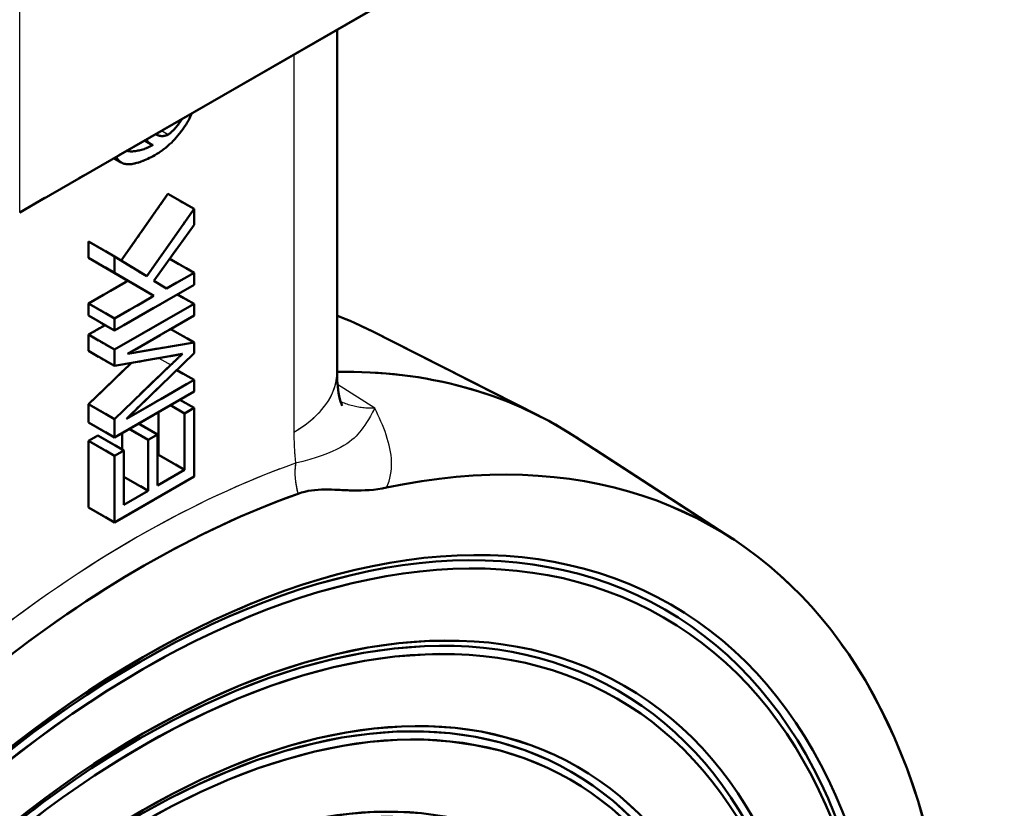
# Model space of a CAD drawing. Header units: millimetres. Extents: x 0 to 420, y 0 to 594.
# Tile 5 of 13: x 320 to 355, y 147 to 175. Entities that reach past the tile are written whole.
import ezdxf

# ---------------------------------------------------------------- set-up
doc = ezdxf.new("R2010")
doc.units = ezdxf.units.MM
doc.header["$LTSCALE"] = 2
doc.linetypes.add('LONG_DASH_DOTTED', pattern=[0.3001, 0.2362, -0.0295, 0.0049, -0.0295])
for name, color, linetype, lineweight in [('Sichtbare Kanten(DIN)', 7, 'Continuous', 50), ('Sichtbare tangentiale Kanten(DIN)', 3, 'Continuous', 25), ('Überlagerung [Formatvorlage Phantomlinien(DIN)]', 179, 'LONG_DASH_DOTTED', 50)]:
    doc.layers.add(name, color=color, linetype=linetype, lineweight=lineweight)

msp = doc.modelspace()

# ---------------------------------------------------------------- linework, layer by layer
at = {"layer": 'Sichtbare Kanten(DIN)'}
for p, q in [((345.739, 183.239), (319.762, 168.28)), ((331.249, 174.895), (331.249, 162.497)), ((324.28, 170.882), (324.506, 170.752)), ((323.169, 170.242), (323.441, 170.086)), ((323.439, 166.536), (325.128, 168.946)), ((325.128, 168.946), (326.071, 168.403)), ((324.361, 165.964), (326.071, 168.403)), ((326.071, 168.403), (326.071, 167.823)), ((326.071, 167.823), (324.618, 165.803)), ((322.253, 166.634), (322.253, 167.23)), ((322.253, 167.23), (323.195, 166.687)), ((323.677, 165.802), (322.253, 166.634)), ((322.253, 166.634), (323.195, 166.091)), ((323.195, 166.687), (324.361, 165.964)), ((323.195, 166.091), (323.195, 166.687)), ((325.192, 166.601), (326.071, 166.095)), ((324.62, 165.259), (323.195, 166.091)), ((325.074, 165.521), (326.071, 166.095)), ((326.071, 166.095), (326.071, 165.654)), ((322.253, 164.982), (323.677, 165.802)), ((323.677, 165.802), (324.62, 165.259)), ((324.618, 165.803), (325.074, 165.521)), ((326.071, 165.654), (323.195, 163.998)), ((323.195, 164.439), (324.62, 165.259)), ((325.472, 165.309), (326.071, 164.965)), ((322.253, 164.541), (322.253, 164.982)), ((322.253, 164.982), (323.195, 164.439)), ((323.195, 163.309), (326.071, 164.965)), ((326.071, 164.965), (326.071, 164.542)), ((322.253, 164.541), (323.195, 163.998)), ((323.195, 163.998), (323.195, 164.439)), ((326.071, 164.542), (323.664, 163.156)), ((322.253, 163.852), (322.851, 164.196)), ((325.228, 164.056), (326.071, 163.571)), ((332.492, 163.986), (338.56, 160.911)), ((322.253, 163.261), (322.253, 163.852)), ((322.253, 163.852), (323.195, 163.309)), ((323.664, 163.156), (326.071, 163.571)), ((326.071, 163.571), (326.071, 163.176)), ((322.253, 163.261), (323.195, 162.718)), ((323.195, 162.718), (323.195, 163.309)), ((325.196, 163.072), (323.195, 162.718)), ((326.071, 163.176), (323.623, 160.803)), ((322.253, 161.338), (323.797, 162.825)), ((323.195, 160.795), (325.231, 162.756)), ((325.448, 162.572), (326.071, 162.213)), ((323.623, 160.803), (326.071, 162.213)), ((326.071, 162.213), (326.071, 161.79)), ((326.071, 161.79), (323.195, 160.134)), ((325.556, 161.493), (326.071, 161.197)), ((322.253, 160.677), (322.253, 161.338)), ((322.253, 161.338), (323.195, 160.795)), ((325.216, 161.297), (325.731, 161.001)), ((325.731, 161.001), (326.071, 161.197)), ((326.071, 161.197), (326.071, 158.713)), ((323.195, 160.134), (323.195, 160.795)), ((324.788, 159.501), (324.788, 161.051)), ((325.731, 158.958), (325.731, 161.001)), ((322.253, 160.677), (323.195, 160.134)), ((323.725, 160.439), (324.414, 160.042)), ((324.065, 160.634), (324.754, 160.238)), ((322.253, 160.008), (322.592, 160.203)), ((322.253, 157.6), (322.253, 160.008)), ((322.253, 160.008), (323.195, 159.465)), ((322.592, 160.203), (323.535, 159.66)), ((323.471, 159.697), (323.471, 160.292)), ((324.414, 160.042), (324.754, 160.238)), ((324.414, 158.2), (324.414, 160.042)), ((324.754, 160.238), (324.754, 158.396)), ((345.56, 156.46), (339.855, 160.166)), ((323.195, 159.465), (323.535, 159.66)), ((323.535, 159.66), (323.535, 157.694)), ((323.195, 157.057), (323.195, 159.465)), ((324.754, 159.481), (324.788, 159.501)), ((324.788, 159.501), (325.731, 158.958)), ((324.754, 158.396), (325.731, 158.958)), ((326.071, 158.713), (323.195, 157.057)), ((323.535, 158.706), (324.414, 158.2)), ((323.535, 157.694), (324.414, 158.2)), ((322.253, 157.6), (323.195, 157.057))]:
    msp.add_line(p, q, dxfattribs=at)
at = {"layer": 'Sichtbare Kanten(DIN)', "flags": 128}
for points in [[(325.998, 171.871), (325.969, 171.806), (325.937, 171.739), (325.903, 171.672), (325.866, 171.604), (325.826, 171.535), (325.784, 171.466), (325.739, 171.397), (325.693, 171.328), (325.644, 171.259), (325.593, 171.191), (325.54, 171.124), (325.486, 171.057), (325.43, 170.991), (325.372, 170.927), (325.312, 170.864), (325.252, 170.802), (325.189, 170.743), (325.126, 170.685), (325.061, 170.63), (324.996, 170.577), (324.929, 170.527), (324.862, 170.479), (324.794, 170.435), (324.725, 170.393)], [(325.634, 171.662), (325.615, 171.631), (325.596, 171.601), (325.577, 171.57), (325.556, 171.54), (325.536, 171.51), (325.515, 171.481), (325.493, 171.452), (325.472, 171.424), (325.45, 171.396), (325.428, 171.369), (325.406, 171.343), (325.383, 171.318), (325.361, 171.293), (325.339, 171.269), (325.317, 171.247), (325.296, 171.225), (325.274, 171.205), (325.253, 171.186), (325.233, 171.168), (325.213, 171.152), (325.193, 171.136), (325.174, 171.123), (325.156, 171.111), (325.139, 171.1)], [(325.139, 171.1), (325.12, 171.09), (325.1, 171.08), (325.08, 171.072), (325.06, 171.064), (325.04, 171.058), (325.02, 171.053), (324.999, 171.049), (324.979, 171.045), (324.959, 171.043), (324.939, 171.042), (324.919, 171.041), (324.899, 171.042), (324.879, 171.043), (324.859, 171.046), (324.84, 171.049), (324.821, 171.053), (324.802, 171.058), (324.784, 171.063), (324.766, 171.07), (324.748, 171.077), (324.731, 171.085), (324.714, 171.094), (324.697, 171.103), (324.681, 171.113)], [(323.637, 170.512), (323.661, 170.504), (323.686, 170.498), (323.714, 170.493), (323.744, 170.49), (323.776, 170.488), (323.81, 170.487), (323.845, 170.488), (323.881, 170.49), (323.919, 170.494), (323.959, 170.499), (324, 170.505), (324.041, 170.513), (324.084, 170.522), (324.128, 170.533), (324.172, 170.545), (324.217, 170.558), (324.263, 170.573), (324.309, 170.59), (324.355, 170.608), (324.402, 170.627), (324.449, 170.648), (324.496, 170.671), (324.543, 170.695), (324.589, 170.72)], [(324.589, 170.72), (324.578, 170.723), (324.567, 170.726), (324.555, 170.729), (324.544, 170.733), (324.533, 170.738), (324.522, 170.743), (324.511, 170.749), (324.5, 170.756), (324.489, 170.762), (324.478, 170.77), (324.467, 170.778), (324.457, 170.786), (324.446, 170.795), (324.436, 170.804), (324.425, 170.814), (324.415, 170.824), (324.405, 170.834), (324.395, 170.845), (324.386, 170.856), (324.376, 170.867), (324.367, 170.879), (324.357, 170.891), (324.348, 170.904), (324.34, 170.916)], [(324.725, 170.393), (324.657, 170.354), (324.59, 170.317), (324.524, 170.283), (324.46, 170.25), (324.398, 170.22), (324.337, 170.192), (324.278, 170.166), (324.22, 170.142), (324.164, 170.12), (324.11, 170.101), (324.057, 170.083), (324.006, 170.068), (323.956, 170.055), (323.908, 170.044), (323.861, 170.035), (323.816, 170.029), (323.773, 170.024), (323.731, 170.022), (323.691, 170.021), (323.652, 170.023), (323.615, 170.027), (323.579, 170.034), (323.546, 170.042), (323.513, 170.052)], [(323.513, 170.052), (323.499, 170.058), (323.485, 170.064), (323.471, 170.07), (323.458, 170.077), (323.445, 170.084), (323.432, 170.091), (323.42, 170.099), (323.407, 170.107), (323.396, 170.116), (323.384, 170.125), (323.373, 170.134), (323.362, 170.144), (323.352, 170.155), (323.342, 170.165), (323.332, 170.176), (323.322, 170.188), (323.313, 170.199), (323.304, 170.212), (323.296, 170.224), (323.287, 170.237), (323.279, 170.25), (323.272, 170.264), (323.264, 170.278), (323.257, 170.293)], [(325.657, 163.16), (325.643, 163.157), (325.63, 163.154), (325.615, 163.151), (325.601, 163.148), (325.585, 163.145), (325.57, 163.142), (325.553, 163.139), (325.536, 163.135), (325.519, 163.132), (325.501, 163.128), (325.483, 163.125), (325.464, 163.121), (325.444, 163.118), (325.424, 163.114), (325.404, 163.11), (325.383, 163.106), (325.361, 163.102), (325.339, 163.098), (325.317, 163.094), (325.294, 163.09), (325.27, 163.086), (325.246, 163.081), (325.222, 163.077), (325.196, 163.072)], [(325.231, 162.756), (325.255, 162.778), (325.278, 162.8), (325.3, 162.822), (325.322, 162.843), (325.344, 162.863), (325.365, 162.883), (325.385, 162.903), (325.405, 162.922), (325.425, 162.94), (325.444, 162.959), (325.462, 162.976), (325.48, 162.993), (325.498, 163.01), (325.515, 163.026), (325.531, 163.042), (325.547, 163.057), (325.563, 163.071), (325.577, 163.086), (325.592, 163.099), (325.606, 163.112), (325.619, 163.125), (325.632, 163.137), (325.645, 163.149), (325.657, 163.16)], [(331.249, 162.497), (331.256, 162.21), (331.276, 161.957), (331.305, 161.742), (331.34, 161.568), (331.374, 161.437), (331.405, 161.347), (331.427, 161.295), (331.435, 161.279)], [(329.836, 158.092), (329.96, 158.133), (330.083, 158.166), (330.205, 158.193), (330.326, 158.213), (330.444, 158.227), (330.562, 158.237), (330.681, 158.242), (330.8, 158.244), (330.921, 158.243), (331.043, 158.241), (331.167, 158.236), (331.293, 158.231), (331.423, 158.225), (331.556, 158.22), (331.691, 158.215), (331.83, 158.212), (331.971, 158.211), (332.116, 158.212), (332.263, 158.217), (332.413, 158.226), (332.566, 158.239), (332.721, 158.258), (332.879, 158.283), (333.039, 158.313)]]:
    msp.add_lwpolyline(points, dxfattribs=at)
at = {"layer": 'Sichtbare Kanten(DIN)'}
for centre, major_axis, start_param, end_param in [((312.48, 127.752), (20.663, 35.882), 0.030938, 0.087627), ((318.373, 124.358), (20.845, 36.197), 6.252248, 6.615569), ((324.265, 120.965), (20.663, 35.882), 1.087815, 6.762299), ((324.265, 120.965), (21.074, 36.596), 0.595819, 0.97111)]:
    msp.add_ellipse(centre, major_axis=major_axis, ratio=0.578093, start_param=start_param, end_param=end_param, dxfattribs=at)
for centre, major_axis in [((324.265, 120.965), (19.069, 33.113)), ((324.171, 121.019), (18.936, 32.882)), ((324.265, 120.965), (18.802, 32.651)), ((324.265, 120.965), (17.377, 30.176)), ((324.171, 121.019), (17.244, 29.945)), ((324.265, 120.965), (17.111, 29.714)), ((324.265, 120.965), (15.686, 27.24)), ((324.171, 121.019), (15.553, 27.009)), ((324.265, 120.965), (15.42, 26.777)), ((324.265, 120.965), (13.995, 24.303)), ((324.171, 121.019), (13.862, 24.072)), ((324.265, 120.965), (13.729, 23.841))]:
    msp.add_ellipse(centre, major_axis=major_axis, ratio=0.578093, dxfattribs=at)
at = {"layer": 'Sichtbare tangentiale Kanten(DIN)'}
for p, q in [((319.762, 168.28), (319.762, 180.816)), ((329.686, 173.995), (329.686, 160.325)), ((324.899, 171.239), (325.139, 171.1)), ((324.802, 163.003), (325.231, 162.756)), ((332.615, 161.189), (331.268, 162.042))]:
    msp.add_line(p, q, dxfattribs=at)
at = {"layer": 'Sichtbare tangentiale Kanten(DIN)', "ltscale": 9.052001}
msp.add_line((319.762, 168.907), (319.762, 180.189), dxfattribs=at)
at = {"layer": 'Sichtbare tangentiale Kanten(DIN)', "ltscale": 9.87091}
msp.add_line((329.686, 173.312), (329.686, 161.009), dxfattribs=at)
at = {"layer": 'Sichtbare tangentiale Kanten(DIN)', "ltscale": 0.200208}
msp.add_line((324.911, 171.232), (325.127, 171.107), dxfattribs=at)
at = {"layer": 'Sichtbare tangentiale Kanten(DIN)', "ltscale": 0.358157}
msp.add_line((324.824, 162.99), (325.21, 162.768), dxfattribs=at)
at = {"layer": 'Sichtbare tangentiale Kanten(DIN)', "ltscale": 1.253986}
msp.add_line((332.615, 161.189), (331.268, 162.042), dxfattribs=at)
at = {"layer": 'Sichtbare tangentiale Kanten(DIN)', "flags": 128}
for points in [[(332.615, 161.189), (332.56, 161.187), (332.504, 161.187), (332.449, 161.187), (332.395, 161.189), (332.34, 161.191), (332.286, 161.194), (332.232, 161.199), (332.179, 161.204), (332.125, 161.211), (332.073, 161.218), (332.02, 161.227), (331.968, 161.236), (331.916, 161.247), (331.865, 161.258), (331.814, 161.271), (331.764, 161.285), (331.714, 161.299), (331.664, 161.315), (331.615, 161.331), (331.566, 161.349), (331.518, 161.367), (331.471, 161.387), (331.424, 161.407), (331.377, 161.429)], [(332.615, 161.189), (332.534, 161.041), (332.457, 160.905), (332.383, 160.782), (332.314, 160.671), (332.249, 160.57), (332.186, 160.479), (332.125, 160.395), (332.064, 160.318), (332.002, 160.245), (331.936, 160.175), (331.866, 160.106), (331.788, 160.039), (331.701, 159.971), (331.604, 159.903), (331.494, 159.834), (331.369, 159.764), (331.23, 159.692), (331.074, 159.621), (330.9, 159.548), (330.708, 159.476), (330.496, 159.404), (330.264, 159.333), (330.014, 159.265), (329.746, 159.199)], [(333.039, 158.313), (333.088, 158.428), (333.129, 158.543), (333.163, 158.659), (333.188, 158.776), (333.207, 158.893), (333.219, 159.011), (333.224, 159.13), (333.223, 159.249), (333.216, 159.369), (333.203, 159.49), (333.185, 159.611), (333.162, 159.732), (333.135, 159.853), (333.103, 159.975), (333.066, 160.097), (333.027, 160.219), (332.984, 160.342), (332.937, 160.464), (332.888, 160.586), (332.837, 160.707), (332.784, 160.829), (332.729, 160.949), (332.672, 161.069), (332.615, 161.189)], [(329.686, 160.325), (329.687, 160.277), (329.687, 160.229), (329.687, 160.181), (329.688, 160.133), (329.689, 160.086), (329.69, 160.038), (329.692, 159.99), (329.693, 159.943), (329.695, 159.895), (329.697, 159.848), (329.699, 159.801), (329.701, 159.754), (329.704, 159.707), (329.707, 159.66), (329.71, 159.614), (329.713, 159.567), (329.716, 159.521), (329.72, 159.474), (329.724, 159.428), (329.728, 159.382), (329.732, 159.336), (329.736, 159.291), (329.741, 159.245), (329.746, 159.199)]]:
    msp.add_lwpolyline(points, dxfattribs=at)
at = {"layer": 'Sichtbare tangentiale Kanten(DIN)', "ltscale": 1.345957, "flags": 128}
msp.add_lwpolyline([(332.615, 161.189), (332.56, 161.187), (332.504, 161.187), (332.449, 161.187), (332.395, 161.189), (332.34, 161.191), (332.286, 161.194), (332.232, 161.199), (332.179, 161.204), (332.125, 161.211), (332.073, 161.218), (332.02, 161.227), (331.968, 161.236), (331.916, 161.247), (331.865, 161.258), (331.814, 161.271), (331.764, 161.285), (331.714, 161.299), (331.664, 161.315), (331.615, 161.331), (331.566, 161.349), (331.518, 161.367), (331.471, 161.387), (331.424, 161.407), (331.377, 161.429)], dxfattribs=at)
at = {"layer": 'Sichtbare tangentiale Kanten(DIN)', "ltscale": 7.650188, "flags": 128}
msp.add_lwpolyline([(332.615, 161.189), (332.534, 161.041), (332.457, 160.905), (332.383, 160.782), (332.314, 160.671), (332.249, 160.57), (332.186, 160.479), (332.125, 160.395), (332.064, 160.318), (332.002, 160.245), (331.936, 160.175), (331.866, 160.106), (331.788, 160.039), (331.701, 159.971), (331.604, 159.903), (331.494, 159.834), (331.369, 159.764), (331.23, 159.692), (331.074, 159.621), (330.9, 159.548), (330.708, 159.476), (330.496, 159.404), (330.264, 159.333), (330.014, 159.265), (329.746, 159.199)], dxfattribs=at)
at = {"layer": 'Sichtbare tangentiale Kanten(DIN)', "ltscale": 4.911697, "flags": 128}
msp.add_lwpolyline([(333.039, 158.313), (333.088, 158.428), (333.129, 158.543), (333.163, 158.659), (333.188, 158.776), (333.207, 158.893), (333.219, 159.011), (333.224, 159.13), (333.223, 159.249), (333.216, 159.369), (333.203, 159.49), (333.185, 159.611), (333.162, 159.732), (333.135, 159.853), (333.103, 159.975), (333.066, 160.097), (333.027, 160.219), (332.984, 160.342), (332.937, 160.464), (332.888, 160.586), (332.837, 160.707), (332.784, 160.829), (332.729, 160.949), (332.672, 161.069), (332.615, 161.189)], dxfattribs=at)
at = {"layer": 'Sichtbare tangentiale Kanten(DIN)', "ltscale": 0.933057, "flags": 128}
msp.add_lwpolyline([(329.686, 160.325), (329.687, 160.277), (329.687, 160.229), (329.687, 160.181), (329.688, 160.133), (329.689, 160.086), (329.69, 160.038), (329.692, 159.99), (329.693, 159.943), (329.695, 159.895), (329.697, 159.848), (329.699, 159.801), (329.701, 159.754), (329.704, 159.707), (329.707, 159.66), (329.71, 159.614), (329.713, 159.567), (329.716, 159.521), (329.72, 159.474), (329.724, 159.428), (329.728, 159.382), (329.732, 159.336), (329.736, 159.291), (329.741, 159.245), (329.746, 159.199)], dxfattribs=at)
at = {"layer": 'Sichtbare tangentiale Kanten(DIN)'}
for centre, major_axis, ratio, start_param, end_param in [((325.915, 162.497), (5.333, 0), 0.575862, 5.497787, 6.283185), ((324.03, 121.101), (-21.626, -37.554), 0.578093, 3.737412, 4.112703), ((331.16, 158.385), (0.671, -1.884), 0.67537, 4.042479, 4.628165)]:
    msp.add_ellipse(centre, major_axis=major_axis, ratio=ratio, start_param=start_param, end_param=end_param, dxfattribs=at)
at = {"layer": 'Sichtbare tangentiale Kanten(DIN)', "ltscale": 2.472771}
msp.add_ellipse((325.915, 162.497), major_axis=(5.333, 0), ratio=0.575862, start_param=5.537057, end_param=6.243915, dxfattribs=at)
at = {"layer": 'Sichtbare tangentiale Kanten(DIN)', "ltscale": 9.60103}
msp.add_ellipse((324.03, 121.101), major_axis=(-21.626, -37.554), ratio=0.578093, start_param=3.756176, end_param=4.093938, dxfattribs=at)
at = {"layer": 'Sichtbare tangentiale Kanten(DIN)', "ltscale": 0.691424}
msp.add_ellipse((331.16, 158.385), major_axis=(0.671, -1.884), ratio=0.67537, start_param=4.071763, end_param=4.59888, dxfattribs=at)
at = {"layer": 'Überlagerung [Formatvorlage Phantomlinien(DIN)]', "ltscale": 24.096775}
msp.add_line((345.739, 183.239), (319.762, 168.28), dxfattribs=at)
at = {"layer": 'Überlagerung [Formatvorlage Phantomlinien(DIN)]', "ltscale": 9.946987}
msp.add_line((331.249, 174.895), (331.249, 162.497), dxfattribs=at)
at = {"layer": 'Überlagerung [Formatvorlage Phantomlinien(DIN)]', "ltscale": 0.209371}
msp.add_line((324.28, 170.882), (324.506, 170.752), dxfattribs=at)
at = {"layer": 'Überlagerung [Formatvorlage Phantomlinien(DIN)]', "ltscale": 0.251883}
msp.add_line((323.169, 170.242), (323.441, 170.086), dxfattribs=at)
at = {"layer": 'Überlagerung [Formatvorlage Phantomlinien(DIN)]', "ltscale": 1.94578}
msp.add_line((323.439, 166.536), (325.128, 168.946), dxfattribs=at)
at = {"layer": 'Überlagerung [Formatvorlage Phantomlinien(DIN)]', "ltscale": 0.874499}
for p, q in [((325.128, 168.946), (326.071, 168.403)), ((322.253, 167.23), (323.195, 166.687)), ((322.253, 166.634), (323.195, 166.091)), ((323.677, 165.802), (324.62, 165.259)), ((322.253, 164.982), (323.195, 164.439)), ((322.253, 164.541), (323.195, 163.998)), ((322.253, 163.852), (323.195, 163.309)), ((322.253, 163.261), (323.195, 162.718)), ((322.253, 161.338), (323.195, 160.795)), ((322.253, 160.677), (323.195, 160.134)), ((322.253, 160.008), (323.195, 159.465)), ((322.592, 160.203), (323.535, 159.66)), ((324.788, 159.501), (325.731, 158.958)), ((322.253, 157.6), (323.195, 157.057))]:
    msp.add_line(p, q, dxfattribs=at)
at = {"layer": 'Überlagerung [Formatvorlage Phantomlinien(DIN)]', "ltscale": 1.968909}
msp.add_line((324.361, 165.964), (326.071, 168.403), dxfattribs=at)
at = {"layer": 'Überlagerung [Formatvorlage Phantomlinien(DIN)]', "ltscale": 0.465497}
msp.add_line((326.071, 168.403), (326.071, 167.823), dxfattribs=at)
at = {"layer": 'Überlagerung [Formatvorlage Phantomlinien(DIN)]', "ltscale": 1.648727}
msp.add_line((326.071, 167.823), (324.618, 165.803), dxfattribs=at)
at = {"layer": 'Überlagerung [Formatvorlage Phantomlinien(DIN)]', "ltscale": 0.477696}
for p, q in [((322.253, 166.634), (322.253, 167.23)), ((323.195, 166.091), (323.195, 166.687))]:
    msp.add_line(p, q, dxfattribs=at)
at = {"layer": 'Überlagerung [Formatvorlage Phantomlinien(DIN)]', "ltscale": 1.871752}
for p, q in [((323.677, 165.802), (322.253, 166.634)), ((324.62, 165.259), (323.195, 166.091))]:
    msp.add_line(p, q, dxfattribs=at)
at = {"layer": 'Überlagerung [Formatvorlage Phantomlinien(DIN)]', "ltscale": 1.555677}
msp.add_line((323.195, 166.687), (324.361, 165.964), dxfattribs=at)
at = {"layer": 'Überlagerung [Formatvorlage Phantomlinien(DIN)]', "ltscale": 0.815316}
msp.add_line((325.192, 166.601), (326.071, 166.095), dxfattribs=at)
at = {"layer": 'Überlagerung [Formatvorlage Phantomlinien(DIN)]', "ltscale": 0.924995}
msp.add_line((325.074, 165.521), (326.071, 166.095), dxfattribs=at)
at = {"layer": 'Überlagerung [Formatvorlage Phantomlinien(DIN)]', "ltscale": 0.353673}
for p, q in [((326.071, 166.095), (326.071, 165.654)), ((322.253, 164.541), (322.253, 164.982)), ((323.195, 163.998), (323.195, 164.439))]:
    msp.add_line(p, q, dxfattribs=at)
at = {"layer": 'Überlagerung [Formatvorlage Phantomlinien(DIN)]', "ltscale": 1.321465}
for p, q in [((322.253, 164.982), (323.677, 165.802)), ((323.195, 164.439), (324.62, 165.259))]:
    msp.add_line(p, q, dxfattribs=at)
at = {"layer": 'Überlagerung [Formatvorlage Phantomlinien(DIN)]', "ltscale": 0.608119}
msp.add_line((324.618, 165.803), (325.074, 165.521), dxfattribs=at)
at = {"layer": 'Überlagerung [Formatvorlage Phantomlinien(DIN)]', "ltscale": 2.667427}
for p, q in [((326.071, 165.654), (323.195, 163.998)), ((323.195, 163.309), (326.071, 164.965)), ((326.071, 161.79), (323.195, 160.134)), ((326.071, 158.713), (323.195, 157.057))]:
    msp.add_line(p, q, dxfattribs=at)
at = {"layer": 'Überlagerung [Formatvorlage Phantomlinien(DIN)]', "ltscale": 0.555067}
for p, q in [((325.472, 165.309), (326.071, 164.965)), ((322.253, 163.852), (322.851, 164.196))]:
    msp.add_line(p, q, dxfattribs=at)
at = {"layer": 'Überlagerung [Formatvorlage Phantomlinien(DIN)]', "ltscale": 0.33944}
for p, q in [((326.071, 164.965), (326.071, 164.542)), ((326.071, 162.213), (326.071, 161.79))]:
    msp.add_line(p, q, dxfattribs=at)
at = {"layer": 'Überlagerung [Formatvorlage Phantomlinien(DIN)]', "ltscale": 2.232328}
msp.add_line((326.071, 164.542), (323.664, 163.156), dxfattribs=at)
at = {"layer": 'Überlagerung [Formatvorlage Phantomlinien(DIN)]', "ltscale": 0.781624}
msp.add_line((325.228, 164.056), (326.071, 163.571), dxfattribs=at)
at = {"layer": 'Überlagerung [Formatvorlage Phantomlinien(DIN)]', "ltscale": 5.471352}
for p, q in [((332.492, 163.986), (338.56, 160.911)), ((345.56, 156.46), (339.855, 160.166))]:
    msp.add_line(p, q, dxfattribs=at)
at = {"layer": 'Überlagerung [Formatvorlage Phantomlinien(DIN)]', "ltscale": 0.47363}
for p, q in [((322.253, 163.261), (322.253, 163.852)), ((323.195, 162.718), (323.195, 163.309))]:
    msp.add_line(p, q, dxfattribs=at)
at = {"layer": 'Überlagerung [Formatvorlage Phantomlinien(DIN)]', "ltscale": 2.364243}
msp.add_line((323.664, 163.156), (326.071, 163.571), dxfattribs=at)
at = {"layer": 'Überlagerung [Formatvorlage Phantomlinien(DIN)]', "ltscale": 0.317076}
msp.add_line((326.071, 163.571), (326.071, 163.176), dxfattribs=at)
at = {"layer": 'Überlagerung [Formatvorlage Phantomlinien(DIN)]', "ltscale": 1.963567}
msp.add_line((325.196, 163.072), (323.195, 162.718), dxfattribs=at)
at = {"layer": 'Überlagerung [Formatvorlage Phantomlinien(DIN)]', "ltscale": 2.39878}
msp.add_line((326.071, 163.176), (323.623, 160.803), dxfattribs=at)
at = {"layer": 'Überlagerung [Formatvorlage Phantomlinien(DIN)]', "ltscale": 1.51041}
msp.add_line((322.253, 161.338), (323.797, 162.825), dxfattribs=at)
at = {"layer": 'Überlagerung [Formatvorlage Phantomlinien(DIN)]', "ltscale": 1.991751}
msp.add_line((323.195, 160.795), (325.231, 162.756), dxfattribs=at)
at = {"layer": 'Überlagerung [Formatvorlage Phantomlinien(DIN)]', "ltscale": 0.578053}
msp.add_line((325.448, 162.572), (326.071, 162.213), dxfattribs=at)
at = {"layer": 'Überlagerung [Formatvorlage Phantomlinien(DIN)]', "ltscale": 2.270958}
msp.add_line((323.623, 160.803), (326.071, 162.213), dxfattribs=at)
at = {"layer": 'Überlagerung [Formatvorlage Phantomlinien(DIN)]', "ltscale": 0.477507}
for p, q in [((325.556, 161.493), (326.071, 161.197)), ((325.216, 161.297), (325.731, 161.001))]:
    msp.add_line(p, q, dxfattribs=at)
at = {"layer": 'Überlagerung [Formatvorlage Phantomlinien(DIN)]', "ltscale": 0.530559}
for p, q in [((322.253, 160.677), (322.253, 161.338)), ((323.195, 160.134), (323.195, 160.795))]:
    msp.add_line(p, q, dxfattribs=at)
at = {"layer": 'Überlagerung [Formatvorlage Phantomlinien(DIN)]', "ltscale": 0.315042}
for p, q in [((325.731, 161.001), (326.071, 161.197)), ((322.253, 160.008), (322.592, 160.203)), ((324.414, 160.042), (324.754, 160.238)), ((323.195, 159.465), (323.535, 159.66))]:
    msp.add_line(p, q, dxfattribs=at)
at = {"layer": 'Überlagerung [Formatvorlage Phantomlinien(DIN)]', "ltscale": 1.992413}
msp.add_line((326.071, 161.197), (326.071, 158.713), dxfattribs=at)
at = {"layer": 'Überlagerung [Formatvorlage Phantomlinien(DIN)]', "ltscale": 1.24318}
msp.add_line((324.788, 159.501), (324.788, 161.051), dxfattribs=at)
at = {"layer": 'Überlagerung [Formatvorlage Phantomlinien(DIN)]', "ltscale": 1.63864}
msp.add_line((325.731, 158.958), (325.731, 161.001), dxfattribs=at)
at = {"layer": 'Überlagerung [Formatvorlage Phantomlinien(DIN)]', "ltscale": 0.63875}
for p, q in [((323.725, 160.439), (324.414, 160.042)), ((324.065, 160.634), (324.754, 160.238))]:
    msp.add_line(p, q, dxfattribs=at)
at = {"layer": 'Überlagerung [Formatvorlage Phantomlinien(DIN)]', "ltscale": 1.931417}
for p, q in [((322.253, 157.6), (322.253, 160.008)), ((323.195, 157.057), (323.195, 159.465))]:
    msp.add_line(p, q, dxfattribs=at)
at = {"layer": 'Überlagerung [Formatvorlage Phantomlinien(DIN)]', "ltscale": 0.477592}
msp.add_line((323.471, 159.697), (323.471, 160.292), dxfattribs=at)
at = {"layer": 'Überlagerung [Formatvorlage Phantomlinien(DIN)]', "ltscale": 1.478019}
for p, q in [((324.414, 158.2), (324.414, 160.042)), ((324.754, 160.238), (324.754, 158.396))]:
    msp.add_line(p, q, dxfattribs=at)
at = {"layer": 'Überlagerung [Formatvorlage Phantomlinien(DIN)]', "ltscale": 1.577645}
msp.add_line((323.535, 159.66), (323.535, 157.694), dxfattribs=at)
at = {"layer": 'Überlagerung [Formatvorlage Phantomlinien(DIN)]', "ltscale": 0.032098}
msp.add_line((324.754, 159.481), (324.788, 159.501), dxfattribs=at)
at = {"layer": 'Überlagerung [Formatvorlage Phantomlinien(DIN)]', "ltscale": 0.906697}
msp.add_line((324.754, 158.396), (325.731, 158.958), dxfattribs=at)
at = {"layer": 'Überlagerung [Formatvorlage Phantomlinien(DIN)]', "ltscale": 0.815204}
for p in [(323.535, 158.706), (323.535, 157.694)]:
    msp.add_line(p, (324.414, 158.2), dxfattribs=at)
at = {"layer": 'Überlagerung [Formatvorlage Phantomlinien(DIN)]', "ltscale": 1.374232, "flags": 128}
msp.add_lwpolyline([(325.998, 171.871), (325.969, 171.806), (325.937, 171.739), (325.903, 171.672), (325.866, 171.604), (325.826, 171.535), (325.784, 171.466), (325.739, 171.397), (325.693, 171.328), (325.644, 171.259), (325.593, 171.191), (325.54, 171.124), (325.486, 171.057), (325.43, 170.991), (325.372, 170.927), (325.312, 170.864), (325.252, 170.802), (325.189, 170.743), (325.126, 170.685), (325.061, 170.63), (324.996, 170.577), (324.929, 170.527), (324.862, 170.479), (324.794, 170.435), (324.725, 170.393)], dxfattribs=at)
at = {"layer": 'Überlagerung [Formatvorlage Phantomlinien(DIN)]', "ltscale": 0.519707, "flags": 128}
msp.add_lwpolyline([(325.634, 171.662), (325.615, 171.631), (325.596, 171.601), (325.577, 171.57), (325.556, 171.54), (325.536, 171.51), (325.515, 171.481), (325.493, 171.452), (325.472, 171.424), (325.45, 171.396), (325.428, 171.369), (325.406, 171.343), (325.383, 171.318), (325.361, 171.293), (325.339, 171.269), (325.317, 171.247), (325.296, 171.225), (325.274, 171.205), (325.253, 171.186), (325.233, 171.168), (325.213, 171.152), (325.193, 171.136), (325.174, 171.123), (325.156, 171.111), (325.139, 171.1)], dxfattribs=at)
at = {"layer": 'Überlagerung [Formatvorlage Phantomlinien(DIN)]', "ltscale": 0.491541, "flags": 128}
msp.add_lwpolyline([(325.139, 171.1), (325.12, 171.09), (325.1, 171.08), (325.08, 171.072), (325.06, 171.064), (325.04, 171.058), (325.02, 171.053), (324.999, 171.049), (324.979, 171.045), (324.959, 171.043), (324.939, 171.042), (324.919, 171.041), (324.899, 171.042), (324.879, 171.043), (324.859, 171.046), (324.84, 171.049), (324.821, 171.053), (324.802, 171.058), (324.784, 171.063), (324.766, 171.07), (324.748, 171.077), (324.731, 171.085), (324.714, 171.094), (324.697, 171.103), (324.681, 171.113)], dxfattribs=at)
at = {"layer": 'Überlagerung [Formatvorlage Phantomlinien(DIN)]', "ltscale": 0.93822, "flags": 128}
msp.add_lwpolyline([(323.637, 170.512), (323.661, 170.504), (323.686, 170.498), (323.714, 170.493), (323.744, 170.49), (323.776, 170.488), (323.81, 170.487), (323.845, 170.488), (323.881, 170.49), (323.919, 170.494), (323.959, 170.499), (324, 170.505), (324.041, 170.513), (324.084, 170.522), (324.128, 170.533), (324.172, 170.545), (324.217, 170.558), (324.263, 170.573), (324.309, 170.59), (324.355, 170.608), (324.402, 170.627), (324.449, 170.648), (324.496, 170.671), (324.543, 170.695), (324.589, 170.72)], dxfattribs=at)
at = {"layer": 'Überlagerung [Formatvorlage Phantomlinien(DIN)]', "ltscale": 0.3606, "flags": 128}
msp.add_lwpolyline([(324.589, 170.72), (324.578, 170.723), (324.567, 170.726), (324.555, 170.729), (324.544, 170.733), (324.533, 170.738), (324.522, 170.743), (324.511, 170.749), (324.5, 170.756), (324.489, 170.762), (324.478, 170.77), (324.467, 170.778), (324.457, 170.786), (324.446, 170.795), (324.436, 170.804), (324.425, 170.814), (324.415, 170.824), (324.405, 170.834), (324.395, 170.845), (324.386, 170.856), (324.376, 170.867), (324.367, 170.879), (324.357, 170.891), (324.348, 170.904), (324.34, 170.916)], dxfattribs=at)
at = {"layer": 'Überlagerung [Formatvorlage Phantomlinien(DIN)]', "ltscale": 1.181784, "flags": 128}
msp.add_lwpolyline([(324.725, 170.393), (324.657, 170.354), (324.59, 170.317), (324.524, 170.283), (324.46, 170.25), (324.398, 170.22), (324.337, 170.192), (324.278, 170.166), (324.22, 170.142), (324.164, 170.12), (324.11, 170.101), (324.057, 170.083), (324.006, 170.068), (323.956, 170.055), (323.908, 170.044), (323.861, 170.035), (323.816, 170.029), (323.773, 170.024), (323.731, 170.022), (323.691, 170.021), (323.652, 170.023), (323.615, 170.027), (323.579, 170.034), (323.546, 170.042), (323.513, 170.052)], dxfattribs=at)
at = {"layer": 'Überlagerung [Formatvorlage Phantomlinien(DIN)]', "ltscale": 0.395189, "flags": 128}
msp.add_lwpolyline([(323.513, 170.052), (323.499, 170.058), (323.485, 170.064), (323.471, 170.07), (323.458, 170.077), (323.445, 170.084), (323.432, 170.091), (323.42, 170.099), (323.407, 170.107), (323.396, 170.116), (323.384, 170.125), (323.373, 170.134), (323.362, 170.144), (323.352, 170.155), (323.342, 170.165), (323.332, 170.176), (323.322, 170.188), (323.313, 170.199), (323.304, 170.212), (323.296, 170.224), (323.287, 170.237), (323.279, 170.25), (323.272, 170.264), (323.264, 170.278), (323.257, 170.293)], dxfattribs=at)
at = {"layer": 'Überlagerung [Formatvorlage Phantomlinien(DIN)]', "ltscale": 0.449979, "flags": 128}
msp.add_lwpolyline([(325.657, 163.16), (325.643, 163.157), (325.63, 163.154), (325.615, 163.151), (325.601, 163.148), (325.585, 163.145), (325.57, 163.142), (325.553, 163.139), (325.536, 163.135), (325.519, 163.132), (325.501, 163.128), (325.483, 163.125), (325.464, 163.121), (325.444, 163.118), (325.424, 163.114), (325.404, 163.11), (325.383, 163.106), (325.361, 163.102), (325.339, 163.098), (325.317, 163.094), (325.294, 163.09), (325.27, 163.086), (325.246, 163.081), (325.222, 163.077), (325.196, 163.072)], dxfattribs=at)
at = {"layer": 'Überlagerung [Formatvorlage Phantomlinien(DIN)]', "ltscale": 0.414617, "flags": 128}
msp.add_lwpolyline([(325.231, 162.756), (325.255, 162.778), (325.278, 162.8), (325.3, 162.822), (325.322, 162.843), (325.344, 162.863), (325.365, 162.883), (325.385, 162.903), (325.405, 162.922), (325.425, 162.94), (325.444, 162.959), (325.462, 162.976), (325.48, 162.993), (325.498, 163.01), (325.515, 163.026), (325.531, 163.042), (325.547, 163.057), (325.563, 163.071), (325.577, 163.086), (325.592, 163.099), (325.606, 163.112), (325.619, 163.125), (325.632, 163.137), (325.645, 163.149), (325.657, 163.16)], dxfattribs=at)
at = {"layer": 'Überlagerung [Formatvorlage Phantomlinien(DIN)]', "ltscale": 2.65665, "flags": 128}
msp.add_lwpolyline([(331.249, 162.497), (331.256, 162.21), (331.276, 161.957), (331.305, 161.742), (331.34, 161.568), (331.374, 161.437), (331.405, 161.347), (331.427, 161.295), (331.435, 161.279)], dxfattribs=at)
at = {"layer": 'Überlagerung [Formatvorlage Phantomlinien(DIN)]', "ltscale": 3.253813, "flags": 128}
msp.add_lwpolyline([(329.836, 158.092), (329.96, 158.133), (330.083, 158.166), (330.205, 158.193), (330.326, 158.213), (330.444, 158.227), (330.562, 158.237), (330.681, 158.242), (330.8, 158.244), (330.921, 158.243), (331.043, 158.241), (331.167, 158.236), (331.293, 158.231), (331.423, 158.225), (331.556, 158.22), (331.691, 158.215), (331.83, 158.212), (331.971, 158.211), (332.116, 158.212), (332.263, 158.217), (332.413, 158.226), (332.566, 158.239), (332.721, 158.258), (332.879, 158.283), (333.039, 158.313)], dxfattribs=at)
at = {"layer": 'Überlagerung [Formatvorlage Phantomlinien(DIN)]', "ltscale": 1.539617}
msp.add_ellipse((312.48, 127.752), major_axis=(20.663, 35.882), ratio=0.578093, start_param=0.030938, end_param=0.087627, dxfattribs=at)
at = {"layer": 'Überlagerung [Formatvorlage Phantomlinien(DIN)]', "ltscale": 9.954515}
msp.add_ellipse((318.373, 124.358), major_axis=(20.845, 36.197), ratio=0.578093, start_param=6.252248, end_param=6.615569, dxfattribs=at)
at = {"layer": 'Überlagerung [Formatvorlage Phantomlinien(DIN)]', "ltscale": 48.933331}
msp.add_ellipse((324.265, 120.965), major_axis=(20.663, 35.882), ratio=0.578093, start_param=1.087815, end_param=6.762299, dxfattribs=at)
at = {"layer": 'Überlagerung [Formatvorlage Phantomlinien(DIN)]', "ltscale": 50.00156}
msp.add_ellipse((324.265, 120.965), major_axis=(19.069, 33.113), ratio=0.578093, dxfattribs=at)
at = {"layer": 'Überlagerung [Formatvorlage Phantomlinien(DIN)]', "ltscale": 49.652611}
msp.add_ellipse((324.171, 121.019), major_axis=(18.936, 32.882), ratio=0.578093, dxfattribs=at)
at = {"layer": 'Überlagerung [Formatvorlage Phantomlinien(DIN)]', "ltscale": 49.303661}
msp.add_ellipse((324.265, 120.965), major_axis=(18.802, 32.651), ratio=0.578093, dxfattribs=at)
at = {"layer": 'Überlagerung [Formatvorlage Phantomlinien(DIN)]', "ltscale": 10.395669}
msp.add_ellipse((324.265, 120.965), major_axis=(21.074, 36.596), ratio=0.578093, start_param=0.595819, end_param=0.97111, dxfattribs=at)
at = {"layer": 'Überlagerung [Formatvorlage Phantomlinien(DIN)]', "ltscale": 52.076565}
msp.add_ellipse((324.265, 120.965), major_axis=(17.377, 30.176), ratio=0.578093, dxfattribs=at)
at = {"layer": 'Überlagerung [Formatvorlage Phantomlinien(DIN)]', "ltscale": 51.677765}
msp.add_ellipse((324.171, 121.019), major_axis=(17.244, 29.945), ratio=0.578093, dxfattribs=at)
at = {"layer": 'Überlagerung [Formatvorlage Phantomlinien(DIN)]', "ltscale": 51.278965}
msp.add_ellipse((324.265, 120.965), major_axis=(17.111, 29.714), ratio=0.578093, dxfattribs=at)
at = {"layer": 'Überlagerung [Formatvorlage Phantomlinien(DIN)]', "ltscale": 54.843235}
msp.add_ellipse((324.265, 120.965), major_axis=(15.686, 27.24), ratio=0.578093, dxfattribs=at)
at = {"layer": 'Überlagerung [Formatvorlage Phantomlinien(DIN)]', "ltscale": 54.377968}
msp.add_ellipse((324.171, 121.019), major_axis=(15.553, 27.009), ratio=0.578093, dxfattribs=at)
at = {"layer": 'Überlagerung [Formatvorlage Phantomlinien(DIN)]', "ltscale": 53.912704}
msp.add_ellipse((324.265, 120.965), major_axis=(15.42, 26.777), ratio=0.578093, dxfattribs=at)
at = {"layer": 'Überlagerung [Formatvorlage Phantomlinien(DIN)]', "ltscale": 48.930481}
msp.add_ellipse((324.265, 120.965), major_axis=(13.995, 24.303), ratio=0.578093, dxfattribs=at)
at = {"layer": 'Überlagerung [Formatvorlage Phantomlinien(DIN)]', "ltscale": 48.465214}
msp.add_ellipse((324.171, 121.019), major_axis=(13.862, 24.072), ratio=0.578093, dxfattribs=at)
at = {"layer": 'Überlagerung [Formatvorlage Phantomlinien(DIN)]', "ltscale": 47.999947}
msp.add_ellipse((324.265, 120.965), major_axis=(13.729, 23.841), ratio=0.578093, dxfattribs=at)

doc.saveas('drawing.dxf')
